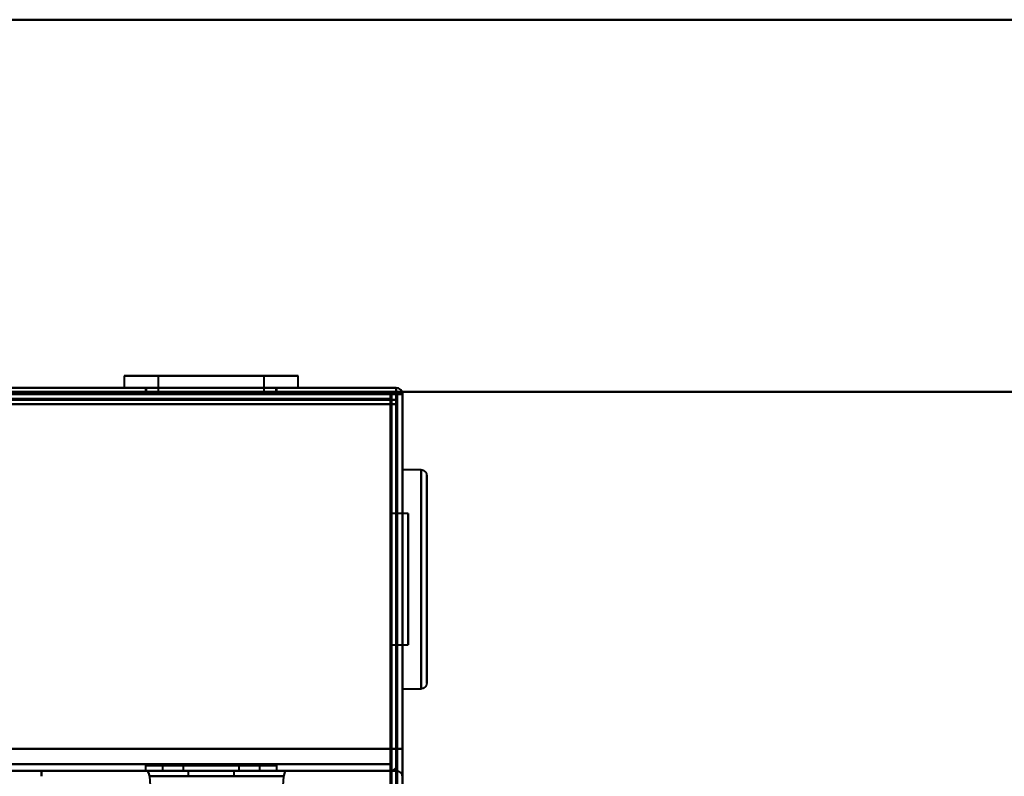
# Model space of a CAD drawing. Header units: millimetres. Extents: x -1352 to 2139, y -120 to 1210.
# Tile 85 of 87: x 705 to 795, y 1103 to 1172. Entities that reach past the tile are written whole.
import ezdxf

# ---------------------------------------------------------------- set-up
doc = ezdxf.new("R2010")
doc.units = ezdxf.units.MM
doc.layers.add('A-GENM', color=13, linetype='Continuous', lineweight=40)
doc.layers.add('G-IMPT', color=8, linetype='Continuous', lineweight=40)

# ---------------------------------------------------------------- blocks, each defined once
blk = doc.blocks.new('Nexa Toit - 2000-762010-Avant')
at = {"layer": 'A-GENM'}
for p, q in [((885, 1172), (-885, 1172)), ((-885, 1172), (885, 1172)), ((885, 1138), (-885, 1138)), ((-885, 1138), (885, 1138))]:
    blk.add_line(p, q, dxfattribs=at)
blk = doc.blocks.new('Maintenance r21 - Maintenance r21-762144-Avant')
at = {"layer": 'A-GENM'}
for p, q in [((740, 1138), (-740, 1138)), ((-740, 1138), (740, 1138)), ((740, 0), (740, 1138)), ((740, 1138), (740, 0))]:
    blk.add_line(p, q, dxfattribs=at)
blk = doc.blocks.new('NEXA 2000 CALQUES_dwg-762145-Avant')
at = {"layer": 'G-IMPT'}
for p, q in [((714.55, 1139.472), (714.55, 1138.372)), ((714.55, 1139.472), (714.55, 1138.372)), ((725.545, 1139.472), (714.55, 1139.472)), ((725.545, 1139.472), (714.55, 1139.472)), ((714.55, 1139.472), (725.545, 1139.472)), ((714.55, 1139.472), (725.545, 1139.472)), ((717.65, 1139.472), (717.65, 1137.872)), ((717.65, 1139.472), (717.65, 1137.872)), ((724.358, 1139.472), (717.65, 1139.472)), ((724.358, 1139.472), (717.65, 1139.472)), ((717.65, 1139.472), (724.358, 1139.472)), ((717.65, 1139.472), (724.358, 1139.472)), ((730.45, 1139.472), (719.455, 1139.472)), ((730.45, 1139.472), (719.455, 1139.472)), ((719.455, 1139.472), (730.45, 1139.472)), ((719.455, 1139.472), (730.45, 1139.472)), ((727.35, 1139.472), (720.642, 1139.472)), ((727.35, 1139.472), (720.642, 1139.472)), ((720.642, 1139.472), (727.35, 1139.472)), ((720.642, 1139.472), (727.35, 1139.472)), ((727.35, 1137.872), (727.35, 1139.472)), ((727.35, 1137.872), (727.35, 1139.472)), ((730.45, 1138.372), (730.45, 1139.472)), ((730.45, 1138.372), (730.45, 1139.472)), ((739.4, 1138.372), (-739.4, 1138.372)), ((739.4, 1138.372), (-168.4, 1138.372)), ((725.545, 1138.372), (714.55, 1138.372)), ((725.545, 1138.372), (714.55, 1138.372)), ((714.55, 1138.372), (725.545, 1138.372)), ((714.55, 1138.372), (725.545, 1138.372)), ((716.5, 1138.372), (716.5, 1137.872)), ((716.5, 1138.372), (716.5, 1137.872)), ((722.5, 1138.372), (716.5, 1138.372)), ((722.5, 1138.372), (716.5, 1138.372)), ((716.5, 1137.872), (722.5, 1137.872)), ((716.5, 1137.872), (722.5, 1137.872)), ((716.5, 1137.872), (722.5, 1137.872)), ((716.5, 1137.872), (722.5, 1137.872)), ((716.55, 1138.372), (716.55, 1137.872)), ((716.55, 1138.372), (716.55, 1137.872)), ((716.55, 1138.372), (724.779, 1138.372)), ((716.55, 1138.372), (724.779, 1138.372)), ((720.221, 1137.872), (716.55, 1137.872)), ((724.779, 1137.872), (716.55, 1137.872)), ((720.221, 1137.872), (716.55, 1137.872)), ((724.779, 1137.872), (716.55, 1137.872)), ((727.35, 1137.872), (717.65, 1137.872)), ((727.35, 1137.872), (717.65, 1137.872)), ((727.35, 1137.872), (717.65, 1137.872)), ((727.35, 1137.872), (717.65, 1137.872)), ((717.65, 1137.872), (724.358, 1137.872)), ((717.65, 1137.872), (720.642, 1137.872)), ((717.65, 1137.872), (724.358, 1137.872)), ((717.65, 1137.872), (720.642, 1137.872)), ((730.45, 1138.372), (719.455, 1138.372)), ((730.45, 1138.372), (719.455, 1138.372)), ((719.455, 1138.372), (730.45, 1138.372)), ((719.455, 1138.372), (730.45, 1138.372)), ((720.221, 1138.372), (728.45, 1138.372)), ((720.221, 1138.372), (728.45, 1138.372)), ((728.45, 1137.872), (720.221, 1137.872)), ((728.45, 1137.872), (720.221, 1137.872)), ((720.642, 1137.872), (727.35, 1137.872)), ((720.642, 1137.872), (727.35, 1137.872)), ((728.5, 1138.372), (722.5, 1138.372)), ((728.5, 1138.372), (722.5, 1138.372)), ((722.5, 1137.872), (728.5, 1137.872)), ((722.5, 1137.872), (728.5, 1137.872)), ((728.45, 1137.872), (728.45, 1138.372)), ((728.45, 1137.872), (728.45, 1138.372)), ((728.5, 1137.872), (728.5, 1138.372)), ((728.5, 1137.872), (728.5, 1138.372)), ((738.9, 1137.872), (738.9, 1137.272)), ((738.9, 1137.272), (738.9, 1137.872)), ((739.4, 1138.372), (739.4, 1137.772)), ((739.4, 1138.372), (739.4, 1137.772)), ((739.4, 1137.772), (739.4, 1138.372)), ((739.4, 1137.772), (739.4, 1138.372)), ((739.4, 1138.372), (739.4, 1137.772)), ((739.4, 1137.772), (739.4, 1138.372)), ((739.4, 1137.772), (740, 1137.772)), ((740, 1137.772), (739.4, 1137.772)), ((740, 128.972), (740, 1137.772)), ((738.9, 1137.272), (739.5, 1137.272)), ((739.5, 1137.272), (738.9, 1137.272)), ((741.7, 1130.872), (740, 1130.872)), ((740, 1111.354), (740, 1130.872)), ((740, 1130.872), (740, 1111.354)), ((741.7, 1111.354), (741.7, 1130.872)), ((741.7, 1130.872), (741.7, 1111.354)), ((740, 1110.872), (740, 1130.39)), ((740, 1130.39), (740, 1110.872)), ((741.7, 1110.872), (741.7, 1130.39)), ((741.7, 1130.39), (741.7, 1110.872)), ((742.2, 1111.83), (742.2, 1130.372)), ((742.2, 1130.372), (742.2, 1111.83)), ((742.2, 1111.372), (742.2, 1129.915)), ((742.2, 1129.915), (742.2, 1111.372)), ((740.5, 1126.872), (739, 1126.872)), ((739, 1126.872), (739, 1120.872)), ((739, 1120.872), (739, 1126.872)), ((740.5, 1115.161), (740.5, 1126.872)), ((740.5, 1126.872), (740.5, 1115.161)), ((739, 1126.583), (739, 1114.872)), ((740.5, 1114.872), (740.5, 1126.583)), ((740.5, 1126.583), (740.5, 1114.872)), ((739, 1120.872), (739, 1115.161)), ((739, 1114.872), (739, 1120.872)), ((739, 1114.872), (740.5, 1114.872)), ((740, 1110.872), (741.7, 1110.872)), ((716.5, 1103.872), (716.5, 1103.372)), ((716.5, 1103.872), (716.5, 1103.372)), ((722.5, 1103.872), (716.5, 1103.872)), ((716.5, 1103.872), (722.5, 1103.872)), ((722.5, 1103.872), (716.5, 1103.872)), ((716.5, 1103.872), (722.5, 1103.872)), ((718.05, 1103.872), (718.05, 1103.372)), ((718.05, 1103.872), (718.05, 1103.372)), ((718.05, 1103.872), (724.205, 1103.872)), ((718.05, 1103.872), (720.795, 1103.872)), ((726.95, 1103.872), (718.05, 1103.872)), ((726.95, 1103.872), (718.05, 1103.872)), ((718.05, 1103.872), (724.205, 1103.872)), ((718.05, 1103.872), (720.795, 1103.872)), ((726.95, 1103.872), (718.05, 1103.872)), ((726.95, 1103.872), (718.05, 1103.872)), ((719.95, 1103.872), (719.95, 1103.372)), ((719.95, 1103.872), (719.95, 1103.372)), ((721.523, 1103.872), (719.95, 1103.872)), ((723.477, 1103.872), (719.95, 1103.872)), ((719.95, 1103.872), (725.05, 1103.872)), ((719.95, 1103.872), (725.05, 1103.872)), ((721.523, 1103.872), (719.95, 1103.872)), ((723.477, 1103.872), (719.95, 1103.872)), ((719.95, 1103.872), (725.05, 1103.872)), ((719.95, 1103.872), (725.05, 1103.872)), ((720.795, 1103.872), (726.95, 1103.872)), ((720.795, 1103.872), (726.95, 1103.872)), ((725.05, 1103.872), (721.523, 1103.872)), ((725.05, 1103.872), (721.523, 1103.872)), ((728.5, 1103.872), (722.5, 1103.872)), ((722.5, 1103.872), (728.5, 1103.872)), ((728.5, 1103.872), (722.5, 1103.872)), ((722.5, 1103.872), (728.5, 1103.872)), ((725.05, 1103.372), (725.05, 1103.872)), ((725.05, 1103.372), (725.05, 1103.872)), ((726.95, 1103.372), (726.95, 1103.872)), ((726.95, 1103.372), (726.95, 1103.872)), ((728.5, 1103.372), (728.5, 1103.872)), ((728.5, 1103.372), (728.5, 1103.872)), ((738.9, 1103.372), (738.9, 1103.972)), ((738.9, 1103.372), (738.9, 1103.972)), ((738.9, 1103.972), (738.9, 1103.372)), ((738.9, 1103.972), (738.9, 1103.372)), ((-738.9, 1103.372), (738.9, 1103.372)), ((728.5, 1103.372), (716.5, 1103.372)), ((728.5, 1103.372), (716.5, 1103.372)), ((716.5, 1103.372), (722.5, 1103.372)), ((716.5, 1103.372), (722.5, 1103.372)), ((728.5, 1103.372), (716.5, 1103.372)), ((728.5, 1103.372), (716.5, 1103.372)), ((716.5, 1103.372), (722.5, 1103.372)), ((716.5, 1103.372), (722.5, 1103.372)), ((716.689, 1103.372), (729.311, 1103.372)), ((716.689, 1103.372), (729.311, 1103.372)), ((729.311, 1103.372), (716.689, 1103.372)), ((729.311, 1103.372), (716.689, 1103.372)), ((716.851, 1102.892), (717.217, 1097.653)), ((723, 1102.892), (716.851, 1102.892)), ((716.851, 1102.892), (729.149, 1102.892)), ((716.851, 1102.892), (723, 1102.892)), ((718.05, 1103.372), (726.95, 1103.372)), ((718.05, 1103.372), (726.95, 1103.372)), ((724.205, 1103.372), (718.05, 1103.372)), ((718.05, 1103.372), (726.95, 1103.372)), ((718.05, 1103.372), (726.95, 1103.372)), ((724.205, 1103.372), (718.05, 1103.372)), ((719.95, 1103.372), (723.477, 1103.372)), ((725.05, 1103.372), (719.95, 1103.372)), ((725.05, 1103.372), (719.95, 1103.372)), ((719.95, 1103.372), (723.477, 1103.372)), ((725.05, 1103.372), (719.95, 1103.372)), ((725.05, 1103.372), (719.95, 1103.372)), ((720.4, 1103.372), (720.4, 1102.872)), ((720.4, 1103.372), (720.4, 1102.872)), ((720.4, 1103.372), (722.5, 1103.372)), ((722.5, 1103.372), (720.4, 1103.372)), ((724.6, 1103.372), (720.4, 1103.372)), ((720.4, 1103.372), (722.5, 1103.372)), ((722.5, 1103.372), (720.4, 1103.372)), ((724.6, 1103.372), (720.4, 1103.372)), ((726.95, 1103.372), (720.795, 1103.372)), ((726.95, 1103.372), (720.795, 1103.372)), ((721.523, 1103.372), (725.05, 1103.372)), ((721.523, 1103.372), (725.05, 1103.372)), ((722.5, 1103.372), (728.5, 1103.372)), ((722.5, 1103.372), (728.5, 1103.372)), ((722.5, 1103.372), (724.6, 1103.372)), ((724.6, 1103.372), (722.5, 1103.372)), ((722.5, 1103.372), (724.6, 1103.372)), ((724.6, 1103.372), (722.5, 1103.372)), ((729.149, 1102.892), (723, 1102.892)), ((723, 1102.892), (729.149, 1102.892)), ((723.477, 1103.372), (725.05, 1103.372)), ((723.477, 1103.372), (725.05, 1103.372)), ((726.95, 1103.372), (724.205, 1103.372)), ((726.95, 1103.372), (724.205, 1103.372)), ((724.6, 1102.872), (724.6, 1103.372)), ((724.6, 1102.872), (724.6, 1103.372)), ((728.783, 1097.653), (729.149, 1102.892))]:
    blk.add_line(p, q, dxfattribs=at)
at = {"layer": 'G-IMPT', "flags": 128}
for points in [[(-739.4, 1138.372), (-369.7, 1138.372), (0, 1138.372), (369.7, 1138.372), (739.4, 1138.372)], [(739.4, 1138.372), (369.7, 1138.372), (0, 1138.372), (-369.7, 1138.372), (-739.4, 1138.372)], [(739.4, 1138.372), (369.7, 1138.372), (0, 1138.372), (-369.7, 1138.372), (-739.4, 1138.372)], [(-739.4, 1138.372), (-369.7, 1138.372), (0, 1138.372), (369.7, 1138.372), (739.4, 1138.372)], [(739.4, 1137.872), (369.7, 1137.872), (0, 1137.872), (-369.7, 1137.872), (-739.4, 1137.872)], [(-739.4, 1137.872), (-369.7, 1137.872), (0, 1137.872), (369.7, 1137.872), (739.4, 1137.872)], [(-739.4, 1137.772), (-369.7, 1137.772), (0, 1137.772), (369.7, 1137.772), (739.4, 1137.772)], [(739.4, 1137.772), (369.7, 1137.772), (0, 1137.772), (-369.7, 1137.772), (-739.4, 1137.772)], [(739.4, 1137.772), (369.7, 1137.772), (0, 1137.772), (-369.7, 1137.772), (-739.4, 1137.772)], [(-739.4, 1137.772), (-369.7, 1137.772), (0, 1137.772), (369.7, 1137.772), (739.4, 1137.772)], [(-739.4, 1137.772), (-369.7, 1137.772), (0, 1137.772), (369.7, 1137.772), (739.4, 1137.772)], [(739.4, 1137.772), (369.7, 1137.772), (0, 1137.772), (-369.7, 1137.772), (-739.4, 1137.772)], [(-739, 1137.872), (-369.5, 1137.872), (0, 1137.872), (369.5, 1137.872), (739, 1137.872)], [(739, 1137.872), (369.5, 1137.872), (0, 1137.872), (-369.5, 1137.872), (-739, 1137.872)], [(739, 1137.872), (369.5, 1137.872), (0, 1137.872), (-369.5, 1137.872), (-739, 1137.872)], [(-739, 1137.872), (-369.5, 1137.872), (0, 1137.872), (369.5, 1137.872), (739, 1137.872)], [(739.4, 1138.372), (512.45, 1138.372), (285.5, 1138.372), (58.55, 1138.372), (-168.4, 1138.372)], [(-168.4, 1138.372), (58.55, 1138.372), (285.5, 1138.372), (512.45, 1138.372), (739.4, 1138.372)], [(739.4, 1138.372), (512.45, 1138.372), (285.5, 1138.372), (58.55, 1138.372), (-168.4, 1138.372)], [(-168.4, 1138.372), (58.55, 1138.372), (285.5, 1138.372), (512.45, 1138.372), (739.4, 1138.372)], [(739.4, 1137.872), (512.45, 1137.872), (285.5, 1137.872), (58.55, 1137.872), (-168.4, 1137.872)], [(-168.4, 1137.772), (58.55, 1137.772), (285.5, 1137.772), (512.45, 1137.772), (739.4, 1137.772)], [(-168.4, 1137.772), (58.55, 1137.772), (285.5, 1137.772), (512.45, 1137.772), (739.4, 1137.772)], [(739.4, 1137.772), (512.45, 1137.772), (285.5, 1137.772), (58.55, 1137.772), (-168.4, 1137.772)], [(-167.9, 1137.872), (58.8, 1137.872), (285.5, 1137.872), (512.2, 1137.872), (738.9, 1137.872)], [(-167.9, 1137.872), (58.8, 1137.872), (285.5, 1137.872), (512.2, 1137.872), (738.9, 1137.872)], [(738.9, 1137.872), (512.2, 1137.872), (285.5, 1137.872), (58.8, 1137.872), (-167.9, 1137.872)], [(738.9, 1137.872), (512.2, 1137.872), (285.5, 1137.872), (58.8, 1137.872), (-167.9, 1137.872)], [(738.9, 1137.872), (512.2, 1137.872), (285.5, 1137.872), (58.8, 1137.872), (-167.9, 1137.872)], [(-167.9, 1137.872), (58.8, 1137.872), (285.5, 1137.872), (512.2, 1137.872), (738.9, 1137.872)], [(738.9, 1137.372), (738.9, 1137.497), (738.9, 1137.622), (738.9, 1137.747), (738.9, 1137.872)], [(738.9, 1137.872), (738.9, 1137.747), (738.9, 1137.622), (738.9, 1137.497), (738.9, 1137.372)], [(739.4, 1137.872), (739.275, 1137.872), (739.15, 1137.872), (739.025, 1137.872), (738.9, 1137.872)], [(738.9, 1137.872), (739.025, 1137.872), (739.15, 1137.872), (739.275, 1137.872), (739.4, 1137.872)], [(738.95, 1103.872), (738.962, 1112.372), (738.975, 1120.872), (738.987, 1129.372), (739, 1137.872)], [(739, 1137.872), (738.987, 1129.372), (738.975, 1120.872), (738.962, 1112.372), (738.95, 1103.872)], [(739, 1103.872), (739, 1112.372), (739, 1120.872), (739, 1129.372), (739, 1137.872)], [(739, 1137.872), (739, 1129.372), (739, 1120.872), (739, 1112.372), (739, 1103.872)], [(739.4, 1137.822), (739.4, 1137.96), (739.4, 1138.097), (739.4, 1138.235), (739.4, 1138.372)], [(739.45, 1137.822), (739.437, 1137.96), (739.425, 1138.097), (739.412, 1138.235), (739.4, 1138.372)], [(739.4, 1138.372), (739.412, 1138.235), (739.425, 1138.097), (739.437, 1137.96), (739.45, 1137.822)], [(739.4, 1138.372), (739.4, 1138.235), (739.4, 1138.097), (739.4, 1137.96), (739.4, 1137.822)], [(739.4, 1138.372), (739.4, 1138.247), (739.4, 1138.122), (739.4, 1137.997), (739.4, 1137.872)], [(739.4, 1137.872), (739.4, 1137.997), (739.4, 1138.122), (739.4, 1138.247), (739.4, 1138.372)], [(739.4, 1137.822), (739.4, 1137.835), (739.4, 1137.847), (739.4, 1137.86), (739.4, 1137.872)], [(739.4, 1105.372), (739.4, 1113.485), (739.4, 1121.597), (739.4, 1129.71), (739.4, 1137.822)], [(739.4, 1137.822), (739.4, 1129.71), (739.4, 1121.597), (739.4, 1113.485), (739.4, 1105.372)], [(739.4, 1137.772), (739.4, 1137.785), (739.4, 1137.797), (739.4, 1137.81), (739.4, 1137.822)], [(739.4, 1105.372), (739.4, 1113.472), (739.4, 1121.572), (739.4, 1129.672), (739.4, 1137.772)], [(739.4, 1137.772), (739.4, 1129.672), (739.4, 1121.572), (739.4, 1113.472), (739.4, 1105.372)], [(739.4, 1137.772), (739.4, 1129.672), (739.4, 1121.572), (739.4, 1113.472), (739.4, 1105.372)], [(739.4, 1105.372), (739.4, 1113.472), (739.4, 1121.572), (739.4, 1129.672), (739.4, 1137.772)], [(739.4, 1137.772), (739.4, 1129.672), (739.4, 1121.572), (739.4, 1113.472), (739.4, 1105.372)], [(739.4, 1105.372), (739.4, 1113.472), (739.4, 1121.572), (739.4, 1129.672), (739.4, 1137.772)], [(739.4, 1137.772), (739.4, 885.572), (739.4, 633.372), (739.4, 381.172), (739.4, 128.972)], [(739.4, 128.972), (739.4, 381.172), (739.4, 633.372), (739.4, 885.572), (739.4, 1137.772)], [(739.4, 1137.772), (739.4, 885.572), (739.4, 633.372), (739.4, 381.172), (739.4, 128.972)], [(739.45, 1137.772), (739.437, 1137.772), (739.425, 1137.772), (739.412, 1137.772), (739.4, 1137.772)], [(739.5, 1105.372), (739.487, 1113.485), (739.475, 1121.597), (739.462, 1129.71), (739.45, 1137.822)], [(739.45, 1137.822), (739.462, 1129.71), (739.475, 1121.597), (739.487, 1113.485), (739.5, 1105.372)], [(739.5, 1137.772), (739.487, 1137.772), (739.475, 1137.772), (739.462, 1137.772), (739.45, 1137.772)], [(739.5, 1105.372), (739.5, 1113.472), (739.5, 1121.572), (739.5, 1129.672), (739.5, 1137.772)], [(739.5, 1137.772), (739.5, 1129.672), (739.5, 1121.572), (739.5, 1113.472), (739.5, 1105.372)], [(739.5, 128.972), (739.5, 381.172), (739.5, 633.372), (739.5, 885.572), (739.5, 1137.772)], [(739.5, 1137.772), (739.5, 1137.647), (739.5, 1137.522), (739.5, 1137.397), (739.5, 1137.272)], [(740, 1137.772), (739.875, 1137.772), (739.75, 1137.772), (739.625, 1137.772), (739.5, 1137.772)], [(739.5, 1137.272), (739.5, 1137.397), (739.5, 1137.522), (739.5, 1137.647), (739.5, 1137.772)], [(739.5, 1137.772), (739.625, 1137.772), (739.75, 1137.772), (739.875, 1137.772), (740, 1137.772)], [(740, 1105.372), (740, 1113.472), (740, 1121.572), (740, 1129.672), (740, 1137.772)], [(740, 1137.772), (740, 1129.672), (740, 1121.572), (740, 1113.472), (740, 1105.372)], [(740, 1137.772), (740, 1129.672), (740, 1121.572), (740, 1113.472), (740, 1105.372)], [(740, 1105.372), (740, 1113.472), (740, 1121.572), (740, 1129.672), (740, 1137.772)], [(740, 128.972), (740, 381.172), (740, 633.372), (740, 885.572), (740, 1137.772)], [(740, 1137.772), (740, 1105.497), (740, 1073.222), (740, 1040.947), (740, 1008.672)], [(740, 1008.672), (740, 1040.947), (740, 1073.222), (740, 1105.497), (740, 1137.772)], [(740, 1137.772), (740, 885.572), (740, 633.372), (740, 381.172), (740, 128.972)], [(738.9, 1136.872), (369.45, 1136.872), (0, 1136.872), (-369.45, 1136.872), (-738.9, 1136.872)], [(738.9, 1136.872), (369.45, 1136.872), (0, 1136.872), (-369.45, 1136.872), (-738.9, 1136.872)], [(-738.9, 1136.872), (-369.45, 1136.872), (0, 1136.872), (369.45, 1136.872), (738.9, 1136.872)], [(-738.9, 1136.872), (-369.45, 1136.872), (0, 1136.872), (369.45, 1136.872), (738.9, 1136.872)], [(-738.9, 1136.872), (-369.45, 1136.872), (0, 1136.872), (369.45, 1136.872), (738.9, 1136.872)], [(-738.9, 1136.872), (-369.45, 1136.872), (0, 1136.872), (369.45, 1136.872), (738.9, 1136.872)], [(738.9, 1136.872), (369.45, 1136.872), (0, 1136.872), (-369.45, 1136.872), (-738.9, 1136.872)], [(738.9, 1136.872), (369.45, 1136.872), (0, 1136.872), (-369.45, 1136.872), (-738.9, 1136.872)], [(-167.9, 1137.372), (58.8, 1137.372), (285.5, 1137.372), (512.2, 1137.372), (738.9, 1137.372)], [(738.9, 1137.372), (512.2, 1137.372), (285.5, 1137.372), (58.8, 1137.372), (-167.9, 1137.372)], [(-167.9, 1137.372), (58.8, 1137.372), (285.5, 1137.372), (512.2, 1137.372), (738.9, 1137.372)], [(738.9, 1137.272), (512.2, 1137.272), (285.5, 1137.272), (58.8, 1137.272), (-167.9, 1137.272)], [(738.9, 1137.272), (512.2, 1137.272), (285.5, 1137.272), (58.8, 1137.272), (-167.9, 1137.272)], [(-167.9, 1137.272), (58.8, 1137.272), (285.5, 1137.272), (512.2, 1137.272), (738.9, 1137.272)], [(738.9, 1137.372), (738.9, 1137.36), (738.9, 1137.347), (738.9, 1137.335), (738.9, 1137.322)], [(738.9, 1137.322), (738.9, 1137.31), (738.9, 1137.297), (738.9, 1137.285), (738.9, 1137.272)], [(738.9, 129.472), (738.9, 381.422), (738.9, 633.372), (738.9, 885.322), (738.9, 1137.272)], [(738.9, 1137.272), (738.9, 885.322), (738.9, 633.372), (738.9, 381.422), (738.9, 129.472)], [(738.9, 129.472), (738.9, 381.422), (738.9, 633.372), (738.9, 885.322), (738.9, 1137.272)], [(738.9, 1137.272), (738.912, 1137.272), (738.925, 1137.272), (738.937, 1137.272), (738.95, 1137.272)], [(738.9, 1105.372), (738.9, 1113.247), (738.9, 1121.122), (738.9, 1128.997), (738.9, 1136.872)], [(738.9, 1136.872), (738.912, 1128.622), (738.925, 1120.372), (738.937, 1112.122), (738.95, 1103.872)], [(738.9, 1136.872), (738.9, 1128.997), (738.9, 1121.122), (738.9, 1113.247), (738.9, 1105.372)], [(738.95, 1103.872), (738.937, 1112.122), (738.925, 1120.372), (738.912, 1128.622), (738.9, 1136.872)], [(738.9, 1103.872), (738.9, 1112.122), (738.9, 1120.372), (738.9, 1128.622), (738.9, 1136.872)], [(738.9, 1136.872), (738.9, 1128.997), (738.9, 1121.122), (738.9, 1113.247), (738.9, 1105.372)], [(738.9, 1136.872), (738.9, 1128.622), (738.9, 1120.372), (738.9, 1112.122), (738.9, 1103.872)], [(738.9, 1105.372), (738.9, 1113.247), (738.9, 1121.122), (738.9, 1128.997), (738.9, 1136.872)], [(738.95, 1137.272), (738.962, 1137.272), (738.975, 1137.272), (738.987, 1137.272), (739, 1137.272)], [(739, 1136.872), (738.987, 1128.622), (738.975, 1120.372), (738.962, 1112.122), (738.95, 1103.872)], [(738.95, 1103.872), (738.962, 1112.122), (738.975, 1120.372), (738.987, 1128.622), (739, 1136.872)], [(739, 1137.272), (739, 885.322), (739, 633.372), (739, 381.422), (739, 129.472)], [(739, 129.472), (739, 381.422), (739, 633.372), (739, 885.322), (739, 1137.272)], [(739, 1137.272), (739, 885.322), (739, 633.372), (739, 381.422), (739, 129.472)], [(739.5, 1137.272), (739.375, 1137.272), (739.25, 1137.272), (739.125, 1137.272), (739, 1137.272)], [(739, 1137.272), (739.125, 1137.272), (739.25, 1137.272), (739.375, 1137.272), (739.5, 1137.272)], [(739, 1136.872), (739.125, 1136.872), (739.25, 1136.872), (739.375, 1136.872), (739.5, 1136.872)], [(739.5, 1136.872), (739.375, 1136.872), (739.25, 1136.872), (739.125, 1136.872), (739, 1136.872)], [(739, 1136.872), (739, 1128.622), (739, 1120.372), (739, 1112.122), (739, 1103.872)], [(739, 1103.872), (739, 1112.122), (739, 1120.372), (739, 1128.622), (739, 1136.872)], [(739.5, 1136.872), (739.375, 1136.872), (739.25, 1136.872), (739.125, 1136.872), (739, 1136.872)], [(739, 1136.872), (739.125, 1136.872), (739.25, 1136.872), (739.375, 1136.872), (739.5, 1136.872)], [(739.5, 1137.272), (739.5, 885.322), (739.5, 633.372), (739.5, 381.422), (739.5, 129.472)], [(739.5, 129.472), (739.5, 381.422), (739.5, 633.372), (739.5, 885.322), (739.5, 1137.272)], [(739.5, 1137.272), (739.5, 885.322), (739.5, 633.372), (739.5, 381.422), (739.5, 129.472)], [(739.5, 129.472), (739.5, 381.422), (739.5, 633.372), (739.5, 885.322), (739.5, 1137.272)], [(739.5, 1137.272), (739.5, 885.322), (739.5, 633.372), (739.5, 381.422), (739.5, 129.472)], [(739.5, 129.472), (739.5, 381.422), (739.5, 633.372), (739.5, 885.322), (739.5, 1137.272)], [(739.5, 1136.872), (739.5, 1128.997), (739.5, 1121.122), (739.5, 1113.247), (739.5, 1105.372)], [(739.5, 1105.372), (739.5, 1113.247), (739.5, 1121.122), (739.5, 1128.997), (739.5, 1136.872)], [(739.5, 1105.372), (739.5, 1113.247), (739.5, 1121.122), (739.5, 1128.997), (739.5, 1136.872)], [(739.5, 1136.872), (739.5, 1128.997), (739.5, 1121.122), (739.5, 1113.247), (739.5, 1105.372)], [(741.7, 1130.872), (741.72, 1130.872), (741.74, 1130.871), (741.76, 1130.869), (741.78, 1130.866), (741.799, 1130.862), (741.819, 1130.858), (741.838, 1130.853), (741.857, 1130.847), (741.876, 1130.84), (741.895, 1130.833), (741.913, 1130.825), (741.931, 1130.816), (741.948, 1130.806), (741.966, 1130.796), (741.982, 1130.785), (741.999, 1130.773), (742.014, 1130.761), (742.03, 1130.748), (742.044, 1130.735), (742.059, 1130.721), (742.072, 1130.706), (742.085, 1130.691), (742.098, 1130.675), (742.11, 1130.659), (742.121, 1130.642), (742.131, 1130.625), (742.141, 1130.608), (742.15, 1130.59), (742.158, 1130.572), (742.166, 1130.553), (742.173, 1130.535), (742.179, 1130.516), (742.184, 1130.496), (742.189, 1130.477), (742.193, 1130.457), (742.196, 1130.438), (742.198, 1130.418), (742.199, 1130.398), (742.2, 1130.378), (742.2, 1130.372)], [(742.2, 1130.372), (742.2, 1130.365), (742.2, 1130.342), (742.2, 1130.304), (742.2, 1130.251), (742.2, 1130.183), (742.2, 1130.1), (742.2, 1130.002), (742.2, 1129.89), (742.2, 1129.763), (742.2, 1129.622), (742.2, 1129.467), (742.2, 1129.299), (742.2, 1129.117), (742.2, 1128.921), (742.2, 1128.713), (742.2, 1128.492), (742.2, 1128.259), (742.2, 1128.014), (742.2, 1127.758), (742.2, 1127.491), (742.2, 1127.213), (742.2, 1126.925), (742.2, 1126.628), (742.2, 1126.321), (742.2, 1126.005), (742.2, 1125.681), (742.2, 1125.35), (742.2, 1125.011), (742.2, 1124.666), (742.2, 1124.315), (742.2, 1123.958), (742.2, 1123.596), (742.2, 1123.23), (742.2, 1122.86), (742.2, 1122.487), (742.2, 1122.111), (742.2, 1121.734), (742.2, 1121.355), (742.2, 1120.975), (742.2, 1120.595), (742.2, 1120.215), (742.2, 1119.837), (742.2, 1119.46), (742.2, 1119.086), (742.2, 1118.714), (742.2, 1118.346), (742.2, 1117.981), (742.2, 1117.622), (742.2, 1117.268), (742.2, 1116.919), (742.2, 1116.577), (742.2, 1116.241), (742.2, 1115.913), (742.2, 1115.593), (742.2, 1115.282), (742.2, 1114.979), (742.2, 1114.686), (742.2, 1114.402), (742.2, 1114.129), (742.2, 1113.867), (742.2, 1113.616), (742.2, 1113.377), (742.2, 1113.149), (742.2, 1112.934), (742.2, 1112.732), (742.2, 1112.543), (742.2, 1112.367), (742.2, 1112.204), (742.2, 1112.056), (742.2, 1111.921), (742.2, 1111.83)], [(742.2, 1129.915), (742.2, 1130.024), (742.2, 1130.118), (742.2, 1130.198), (742.2, 1130.263), (742.2, 1130.313), (742.2, 1130.348), (742.2, 1130.368), (742.2, 1130.372)], [(742.2, 1111.372), (742.2, 1111.38), (742.2, 1111.403), (742.2, 1111.441), (742.2, 1111.494), (742.2, 1111.562), (742.2, 1111.645), (742.2, 1111.742), (742.2, 1111.855), (742.2, 1111.981), (742.2, 1112.122), (742.2, 1112.277), (742.2, 1112.446), (742.2, 1112.628), (742.2, 1112.823), (742.2, 1113.032), (742.2, 1113.252), (742.2, 1113.485), (742.2, 1113.73), (742.2, 1113.986), (742.2, 1114.254), (742.2, 1114.531), (742.2, 1114.819), (742.2, 1115.117), (742.2, 1115.424), (742.2, 1115.739), (742.2, 1116.063), (742.2, 1116.395), (742.2, 1116.733), (742.2, 1117.079), (742.2, 1117.43), (742.2, 1117.787), (742.2, 1118.149), (742.2, 1118.515), (742.2, 1118.885), (742.2, 1119.258), (742.2, 1119.633), (742.2, 1120.011), (742.2, 1120.39), (742.2, 1120.77), (742.2, 1121.15), (742.2, 1121.529), (742.2, 1121.908), (742.2, 1122.284), (742.2, 1122.659), (742.2, 1123.031), (742.2, 1123.399), (742.2, 1123.763), (742.2, 1124.123), (742.2, 1124.477), (742.2, 1124.826), (742.2, 1125.168), (742.2, 1125.503), (742.2, 1125.831), (742.2, 1126.151), (742.2, 1126.463), (742.2, 1126.766), (742.2, 1127.059), (742.2, 1127.342), (742.2, 1127.615), (742.2, 1127.878), (742.2, 1128.129), (742.2, 1128.368), (742.2, 1128.595), (742.2, 1128.81), (742.2, 1129.013), (742.2, 1129.202), (742.2, 1129.378), (742.2, 1129.54), (742.2, 1129.689), (742.2, 1129.823), (742.2, 1129.915)], [(742.2, 1111.83), (742.2, 1111.721), (742.2, 1111.626), (742.2, 1111.546), (742.2, 1111.481), (742.2, 1111.431), (742.2, 1111.397), (742.2, 1111.377), (742.2, 1111.372)], [(742.2, 1111.372), (742.2, 1111.352), (742.198, 1111.332), (742.196, 1111.312), (742.194, 1111.293), (742.19, 1111.273), (742.186, 1111.253), (742.181, 1111.234), (742.175, 1111.215), (742.168, 1111.196), (742.161, 1111.178), (742.152, 1111.159), (742.143, 1111.141), (742.134, 1111.124), (742.124, 1111.107), (742.113, 1111.09), (742.101, 1111.074), (742.089, 1111.058), (742.076, 1111.043), (742.062, 1111.028), (742.048, 1111.014), (742.034, 1111), (742.019, 1110.987), (742.003, 1110.975), (741.987, 1110.963), (741.97, 1110.952), (741.953, 1110.941), (741.936, 1110.931), (741.918, 1110.922), (741.9, 1110.914), (741.881, 1110.906), (741.862, 1110.899), (741.843, 1110.893), (741.824, 1110.888), (741.805, 1110.883), (741.785, 1110.88), (741.765, 1110.877), (741.745, 1110.874), (741.725, 1110.873), (741.705, 1110.872), (741.7, 1110.872)], [(-739.4, 1105.372), (-369.7, 1105.372), (0, 1105.372), (369.7, 1105.372), (739.4, 1105.372)], [(739.4, 1105.372), (369.7, 1105.372), (0, 1105.372), (-369.7, 1105.372), (-739.4, 1105.372)], [(739.4, 1105.372), (369.7, 1105.372), (0, 1105.372), (-369.7, 1105.372), (-739.4, 1105.372)], [(-739.4, 1105.372), (-369.7, 1105.372), (0, 1105.372), (369.7, 1105.372), (739.4, 1105.372)], [(-738.9, 1105.372), (-369.45, 1105.372), (0, 1105.372), (369.45, 1105.372), (738.9, 1105.372)], [(738.9, 1105.372), (369.45, 1105.372), (0, 1105.372), (-369.45, 1105.372), (-738.9, 1105.372)], [(738.9, 1105.372), (369.45, 1105.372), (0, 1105.372), (-369.45, 1105.372), (-738.9, 1105.372)], [(-738.9, 1105.372), (-369.45, 1105.372), (0, 1105.372), (369.45, 1105.372), (738.9, 1105.372)], [(738.9, 1105.372), (739.025, 1105.372), (739.15, 1105.372), (739.275, 1105.372), (739.4, 1105.372)], [(739.4, 1105.372), (739.275, 1105.372), (739.15, 1105.372), (739.025, 1105.372), (738.9, 1105.372)], [(739.4, 1105.372), (739.275, 1105.372), (739.15, 1105.372), (739.025, 1105.372), (738.9, 1105.372)], [(738.9, 1105.372), (739.025, 1105.372), (739.15, 1105.372), (739.275, 1105.372), (739.4, 1105.372)], [(738.9, 1103.972), (738.9, 1104.322), (738.9, 1104.672), (738.9, 1105.022), (738.9, 1105.372)], [(738.9, 1105.372), (738.9, 1105.022), (738.9, 1104.672), (738.9, 1104.322), (738.9, 1103.972)], [(738.9, 1103.972), (738.9, 1104.322), (738.9, 1104.672), (738.9, 1105.022), (738.9, 1105.372)], [(738.9, 1105.372), (738.9, 1105.022), (738.9, 1104.672), (738.9, 1104.322), (738.9, 1103.972)], [(740, 1105.372), (739.875, 1105.372), (739.75, 1105.372), (739.625, 1105.372), (739.5, 1105.372)], [(739.5, 1105.372), (739.625, 1105.372), (739.75, 1105.372), (739.875, 1105.372), (740, 1105.372)], [(739.5, 1105.372), (739.625, 1105.372), (739.75, 1105.372), (739.875, 1105.372), (740, 1105.372)], [(740, 1105.372), (739.875, 1105.372), (739.75, 1105.372), (739.625, 1105.372), (739.5, 1105.372)], [(739.5, 1103.972), (739.5, 1104.322), (739.5, 1104.672), (739.5, 1105.022), (739.5, 1105.372)], [(739.5, 1105.372), (739.5, 1105.022), (739.5, 1104.672), (739.5, 1104.322), (739.5, 1103.972)], [(739.5, 1103.972), (739.5, 1104.322), (739.5, 1104.672), (739.5, 1105.022), (739.5, 1105.372)], [(739.5, 1105.372), (739.5, 1105.022), (739.5, 1104.672), (739.5, 1104.322), (739.5, 1103.972)], [(-738.9, 1103.972), (-369.45, 1103.972), (0, 1103.972), (369.45, 1103.972), (738.9, 1103.972)], [(738.9, 1103.972), (369.45, 1103.972), (0, 1103.972), (-369.45, 1103.972), (-738.9, 1103.972)], [(738.9, 1103.972), (369.45, 1103.972), (0, 1103.972), (-369.45, 1103.972), (-738.9, 1103.972)], [(-738.9, 1103.972), (-369.45, 1103.972), (0, 1103.972), (369.45, 1103.972), (738.9, 1103.972)], [(738.9, 1103.372), (738.9, 1103.497), (738.9, 1103.622), (738.9, 1103.747), (738.9, 1103.872)], [(738.95, 1103.872), (738.937, 1103.747), (738.925, 1103.622), (738.912, 1103.497), (738.9, 1103.372)], [(738.9, 1103.372), (738.912, 1103.497), (738.925, 1103.622), (738.937, 1103.747), (738.95, 1103.872)], [(738.9, 1103.872), (738.9, 1103.747), (738.9, 1103.622), (738.9, 1103.497), (738.9, 1103.372)], [(707, 1103.372), (353.5, 1103.372), (0, 1103.372), (-353.5, 1103.372), (-707, 1103.372)], [(-707, 1103.372), (-353.5, 1103.372), (0, 1103.372), (353.5, 1103.372), (707, 1103.372)], [(704.4, 1103.372), (705.05, 1103.372), (705.7, 1103.372), (706.35, 1103.372), (707, 1103.372)], [(707, 1103.372), (706.35, 1103.372), (705.7, 1103.372), (705.05, 1103.372), (704.4, 1103.372)], [(707, 1103.372), (714.975, 1103.372), (722.95, 1103.372), (730.925, 1103.372), (738.9, 1103.372)], [(738.9, 1103.372), (730.925, 1103.372), (722.95, 1103.372), (714.975, 1103.372), (707, 1103.372)], [(707, 1102.872), (707, 1102.997), (707, 1103.122), (707, 1103.247), (707, 1103.372)], [(707, 1103.372), (707, 1103.247), (707, 1103.122), (707, 1102.997), (707, 1102.872)], [(739.4, 1103.372), (731.3, 1103.372), (723.2, 1103.372), (715.1, 1103.372), (707, 1103.372)], [(707, 1103.372), (707, 1103.247), (707, 1103.122), (707, 1102.997), (707, 1102.872)], [(707, 1103.372), (714.975, 1103.372), (722.95, 1103.372), (730.925, 1103.372), (738.9, 1103.372)], [(738.9, 1103.372), (730.925, 1103.372), (722.95, 1103.372), (714.975, 1103.372), (707, 1103.372)], [(707, 1103.372), (715.1, 1103.372), (723.2, 1103.372), (731.3, 1103.372), (739.4, 1103.372)], [(739.4, 1103.372), (731.3, 1103.372), (723.2, 1103.372), (715.1, 1103.372), (707, 1103.372)], [(707, 1102.872), (707, 1102.997), (707, 1103.122), (707, 1103.247), (707, 1103.372)], [(707, 1103.372), (715.1, 1103.372), (723.2, 1103.372), (731.3, 1103.372), (739.4, 1103.372)], [(716.689, 1103.372), (716.754, 1103.256), (716.803, 1103.135), (716.835, 1103.013), (716.851, 1102.892)], [(716.851, 1102.892), (716.835, 1103.013), (716.803, 1103.135), (716.754, 1103.256), (716.689, 1103.372)], [(729.149, 1102.892), (729.165, 1103.013), (729.197, 1103.135), (729.246, 1103.256), (729.311, 1103.372)], [(729.311, 1103.372), (729.246, 1103.256), (729.197, 1103.135), (729.165, 1103.013), (729.149, 1102.892)]]:
    blk.add_lwpolyline(points, dxfattribs=at)
at = {"layer": 'G-IMPT'}
for centre, start, end in [((739.4, 1137.772), 360, 90), ((739.4, 1137.772), 360, 90), ((739.4, 1137.772), 0, 90), ((739.4, 1137.772), 360, 90), ((738.9, 1103.972), 270, 360), ((738.9, 1103.972), 270, 0), ((738.9, 1103.972), 270, 0), ((738.9, 1103.972), 270, 0), ((739.4, 1102.772), 0, 90), ((739.4, 1102.772), 0, 90), ((739.4, 1102.772), 0, 90), ((739.4, 1102.772), 0, 90)]:
    blk.add_arc(centre, 0.6, start, end, dxfattribs=at)

msp = doc.modelspace()

# ---------------------------------------------------------------- block references
at = {"layer": 'A-GENM'}
for name in ['Nexa Toit - 2000-762010-Avant', 'Maintenance r21 - Maintenance r21-762144-Avant']:
    msp.add_blockref(name, (0, 0), dxfattribs=at)
at = {"layer": 'G-IMPT'}
msp.add_blockref('NEXA 2000 CALQUES_dwg-762145-Avant', (0, 0), dxfattribs=at)

doc.saveas('drawing.dxf')
